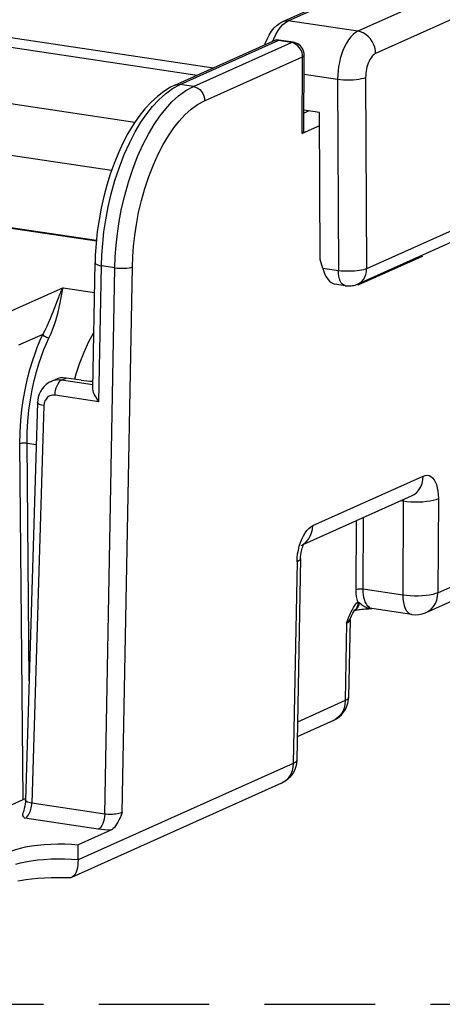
# Model space of a CAD drawing. Header units: millimetres. Extents: x 0 to 210, y 0 to 297.
# Tile 36 of 43: x 105 to 112, y 208 to 225. Entities that reach past the tile are written whole.
import ezdxf

# ---------------------------------------------------------------- set-up
doc = ezdxf.new("R2010")
doc.units = ezdxf.units.MM
doc.header["$LTSCALE"] = 19.36
doc.linetypes.add('PHANTOM', pattern=[0.8, 0.45, -0.05, 0.1, -0.05, 0.1, -0.05])
doc.layers.get('0').update_dxf_attribs({"linetype": 'CONTINUOUS'})
doc.layers.add('DEFAULT_3', color=7, linetype='PHANTOM')

msp = doc.modelspace()

# ---------------------------------------------------------------- linework, layer by layer
at = {"color": 9, "linetype": 'Continuous'}
for p, q in [((121.927184, 229.705509), (110.810642, 224.722099)), ((122.238927, 229.315744), (111.122384, 224.332334)), ((92.249052, 226.476129), (108.281905, 224.080351)), ((92.181558, 226.317179), (107.999104, 223.953575)), ((122.53792, 225.750793), (110.962947, 220.561874)), ((106.905269, 223.123541), (90.519425, 225.572065)), ((109.591041, 224.904343), (111.326546, 225.682349)), ((109.498625, 224.839608), (109.544441, 224.877602)), ((109.544441, 224.877602), (109.591041, 224.904343)), ((110.810642, 224.722099), (109.591041, 224.904343)), ((106.497577, 222.282939), (90.159456, 224.724332)), ((107.698061, 223.78938), (109.41305, 224.558189)), ((107.931854, 223.754445), (109.646843, 224.523253)), ((109.321285, 224.546293), (109.338154, 224.590488)), ((109.646843, 224.523253), (109.41305, 224.558189)), ((109.677577, 224.515941), (109.646843, 224.523253)), ((109.680013, 224.528462), (109.680096, 224.528449)), ((109.832783, 224.343127), (109.821264, 224.376745)), ((108.126693, 223.505152), (109.841682, 224.273961)), ((109.834984, 222.930063), (109.841682, 224.273961)), ((110.454701, 223.873765), (109.870128, 223.961117)), ((110.454701, 223.873765), (110.47122, 220.527773)), ((110.946428, 223.907866), (110.962947, 220.561874)), ((107.565613, 223.717546), (107.698061, 223.78938)), ((107.931854, 223.754445), (107.698061, 223.78938)), ((99.727636, 222.023237), (106.230606, 221.051504)), ((106.276452, 218.232973), (106.320485, 220.61452)), ((106.554278, 220.579584), (106.320485, 220.61452)), ((106.377364, 211.011133), (106.554278, 220.579584)), ((106.684904, 211.038151), (106.861608, 220.595208)), ((110.47122, 220.527773), (110.194501, 220.569123)), ((105.646795, 220.229971), (104.425008, 219.682039)), ((105.646795, 220.229971), (106.198423, 220.147542)), ((105.294561, 219.412086), (104.869526, 219.221548)), ((105.621835, 218.612518), (105.573124, 218.616383)), ((105.621835, 218.612518), (105.700208, 218.647652)), ((106.168531, 218.530826), (105.621835, 218.612518)), ((106.276452, 218.232973), (105.509344, 218.347602)), ((112.212479, 214.888796), (120.199237, 218.469162)), ((105.313121, 218.164422), (105.102371, 211.201655)), ((104.948456, 211.264342), (104.893437, 217.498011)), ((105.053119, 213.342536), (105.016364, 217.506917)), ((105.016364, 217.506917), (105.178434, 217.482699)), ((110.02096, 216.064452), (111.956772, 216.932252)), ((111.566392, 216.502709), (111.606048, 216.496783)), ((111.606048, 216.496783), (111.597821, 214.846169)), ((112.220707, 216.53941), (112.212479, 214.888796)), ((110.781855, 214.941204), (110.787898, 216.153719)), ((110.904786, 214.949729), (110.911063, 216.208933)), ((109.815411, 215.717765), (109.858695, 215.741403)), ((109.858695, 215.741403), (109.905041, 215.778102)), ((109.748484, 215.498248), (109.756361, 215.566733)), ((109.744942, 215.429555), (109.679635, 211.897399)), ((109.744942, 215.429555), (109.748484, 215.498248)), ((111.597821, 214.846169), (110.904786, 214.949729)), ((110.67217, 214.5024), (110.683944, 214.529214)), ((110.755939, 214.583932), (110.732364, 214.574723)), ((112.00688, 214.542088), (112.006924, 214.542107)), ((110.614059, 214.354806), (110.588987, 212.998789)), ((110.649344, 214.446884), (110.660681, 214.474976)), ((110.660681, 214.474976), (110.67217, 214.5024)), ((110.6752, 214.424994), (110.678169, 214.431598)), ((110.588987, 212.998789), (109.752281, 212.623704)), ((109.679635, 211.897399), (105.910708, 210.207835)), ((109.48028, 211.553547), (109.474036, 211.55069)), ((106.377364, 211.011133), (105.102371, 211.201655)), ((106.264874, 210.746217), (104.979809, 210.938243))]:
    msp.add_line(p, q, dxfattribs=at)
at = {"color": 7, "linetype": 'Continuous'}
for p, q in [((109.499002, 224.892324), (111.234507, 225.670329)), ((122.384051, 225.482375), (110.808748, 220.293308)), ((107.606021, 223.777361), (109.374149, 224.569991)), ((109.388628, 224.572003), (109.398632, 224.568638)), ((109.680096, 224.528449), (109.388708, 224.571991)), ((109.398632, 224.568638), (109.41305, 224.558189)), ((109.865277, 222.987954), (109.871841, 224.304799)), ((109.960619, 223.327457), (109.866759, 223.28538)), ((110.138528, 223.300872), (109.867039, 223.34144)), ((110.151248, 220.724268), (110.138528, 223.300872)), ((110.139684, 223.066657), (109.834984, 222.930063)), ((99.760889, 222.028433), (106.231664, 221.06151)), ((110.194501, 220.569123), (110.151248, 220.724268)), ((111.934456, 220.779317), (110.809456, 220.274993)), ((111.929731, 220.795832), (111.934456, 220.779317)), ((111.934456, 220.779317), (111.934676, 220.798048)), ((106.167428, 218.471189), (106.208014, 220.666262)), ((110.590077, 220.265354), (110.407708, 220.292605)), ((110.809671, 220.293298), (110.809456, 220.274993)), ((105.437546, 218.588385), (105.516478, 218.623769)), ((105.963252, 218.608346), (105.700208, 218.647652)), ((105.200715, 218.218812), (104.989964, 211.256045)), ((112.00688, 214.542088), (119.993638, 218.122453)), ((109.865367, 215.74016), (111.751173, 216.585544)), ((109.805188, 215.485193), (109.73988, 211.952999)), ((110.763963, 214.589973), (110.766689, 214.593011)), ((110.766689, 214.593011), (110.769735, 214.596136)), ((111.756296, 214.507657), (111.057494, 214.612078)), ((110.674351, 214.412984), (110.649232, 213.054389)), ((110.678186, 214.431627), (110.687755, 214.454082)), ((110.383388, 212.65208), (109.747535, 212.367035)), ((109.474036, 211.55069), (105.795773, 209.90177)), ((102.664683, 210.240555), (104.948456, 211.264342)), ((106.486585, 210.730614), (105.914137, 210.473992)), ((105.910762, 210.213509), (105.910708, 210.207835)), ((104.899484, 209.84424), (104.858282, 209.836863))]:
    msp.add_line(p, q, dxfattribs=at)
for points in [[(109.182194, 224.48394), (109.189952, 224.508005), (109.220542, 224.58294), (109.257411, 224.655074), (109.299554, 224.720901), (109.34618, 224.778622), (109.396083, 224.826819), (109.447015, 224.86431), (109.499002, 224.892324)], [(109.374178, 224.569983), (109.385733, 224.572271), (109.388628, 224.572003)], [(109.871841, 224.304854), (109.870172, 224.333292), (109.864632, 224.362426), (109.855273, 224.390668), (109.842195, 224.417558), (109.825577, 224.442592), (109.805653, 224.465309), (109.78274, 224.485245), (109.757213, 224.50199), (109.729545, 224.51517), (109.700271, 224.524485), (109.680013, 224.528462)], [(107.606049, 223.777373), (107.530013, 223.73971), (107.415009, 223.668909), (107.301006, 223.581573), (107.189353, 223.478361), (107.080991, 223.360111), (106.976816, 223.227933), (106.877912, 223.083624), (106.784589, 222.928144), (106.697439, 222.763093), (106.616584, 222.58925), (106.54227, 222.407637), (106.474765, 222.21929), (106.41432, 222.025255), (106.361174, 221.826599), (106.315566, 221.624404), (106.277691, 221.419734), (106.247752, 221.213652), (106.225919, 221.007176), (106.212357, 220.8013), (106.208013, 220.666258)], [(110.590075, 220.265354), (110.611539, 220.262737), (110.6322, 220.261294), (110.653433, 220.260873), (110.674871, 220.26153), (110.696177, 220.263276), (110.717848, 220.266218), (110.739677, 220.270444), (110.762163, 220.276219), (110.785436, 220.28384), (110.808756, 220.293312)], [(105.437556, 218.58839), (105.397866, 218.567731), (105.354189, 218.537408), (105.314876, 218.501225), (105.28065, 218.459879), (105.252047, 218.414087), (105.229503, 218.364694), (105.213297, 218.312492), (105.203598, 218.258215), (105.200714, 218.218807)], [(106.276452, 218.232973), (106.245181, 218.275843), (106.219559, 218.317426), (106.198981, 218.356595), (106.183536, 218.39294), (106.173256, 218.426095), (106.168076, 218.455462), (106.167481, 218.471199)], [(109.805188, 215.485193), (109.805305, 215.49031), (109.806947, 215.521323), (109.810246, 215.553181), (109.815073, 215.584876), (109.821233, 215.615583), (109.828451, 215.644483), (109.836368, 215.670904), (109.844605, 215.694304), (109.852722, 215.714249), (109.860324, 215.730611), (109.86702, 215.743291), (109.872376, 215.752246), (109.875568, 215.757013)], [(110.687755, 214.454082), (110.699762, 214.480828), (110.711541, 214.505325), (110.72298, 214.527355), (110.733855, 214.546599), (110.743973, 214.562903), (110.753042, 214.576108), (110.760746, 214.586149), (110.763963, 214.589973)], [(110.756187, 214.580207), (110.759866, 214.581015), (110.780383, 214.584943), (110.802921, 214.588706)], [(110.802921, 214.588706), (110.827337, 214.592263), (110.853433, 214.595579), (110.881034, 214.598637), (110.909964, 214.601431), (110.94017, 214.603974), (110.971773, 214.606299), (111.004367, 214.608406), (111.037781, 214.610329), (111.057555, 214.611372)], [(111.756296, 214.507657), (111.816135, 214.502765), (111.876086, 214.505881), (111.936102, 214.517212), (111.993666, 214.536416), (112.006924, 214.542107)], [(110.674346, 214.412995), (110.674537, 214.416576), (110.67648, 214.426854), (110.678158, 214.431572)], [(110.383388, 212.65208), (110.433915, 212.678703), (110.481069, 212.711835), (110.523699, 212.750825), (110.561276, 212.795351), (110.593149, 212.845016), (110.618456, 212.898953), (110.636535, 212.95625), (110.646836, 213.015595), (110.649235, 213.054564)], [(109.73988, 211.952999), (109.735391, 211.897376), (109.724041, 211.842698), (109.705875, 211.789528), (109.681245, 211.739072), (109.650672, 211.692274), (109.614662, 211.649763), (109.573817, 211.612143), (109.528772, 211.579916), (109.48028, 211.553547), (109.474008, 211.550678)], [(104.989964, 211.25605), (104.988314, 211.225518), (104.984209, 211.18673)], [(104.984209, 211.18673), (104.977861, 211.147602), (104.969455, 211.109272), (104.959326, 211.072822), (104.947908, 211.03921), (104.939023, 211.016828)], [(104.939169, 211.016823), (104.936324, 211.0024), (104.940055, 210.987274), (104.94908, 210.97146), (104.962198, 210.955136), (104.979809, 210.938243)], [(106.684904, 211.038151), (106.665227, 210.992026), (106.645601, 210.948538), (106.626099, 210.907449), (106.6065, 210.869472), (106.586558, 210.835114), (106.566429, 210.804758), (106.546079, 210.778885), (106.525831, 210.757714), (106.506039, 210.741671), (106.486585, 210.730614)], [(104.615234, 210.238749), (104.615786, 210.247024), (104.627335, 210.278512), (104.653962, 210.309065), (104.695156, 210.338511), (104.750994, 210.36664), (104.819753, 210.392781), (104.899981, 210.416223), (104.99093, 210.436882), (105.092287, 210.454565), (105.201306, 210.468895), (105.315465, 210.479427), (105.433781, 210.486179), (105.55533, 210.489017), (105.67741, 210.487951), (105.796636, 210.482938), (105.914137, 210.473992)], [(105.910708, 210.207835), (105.909138, 210.160622), (105.904977, 210.114726), (105.897981, 210.070952), (105.887882, 210.029978), (105.874558, 209.992686), (105.857669, 209.959791), (105.837034, 209.932207), (105.812448, 209.910995), (105.795733, 209.901752)], [(105.745827, 209.892163), (105.67668, 209.893943), (105.557285, 209.894762), (105.438179, 209.892745), (105.320899, 209.887939), (105.206894, 209.880455), (105.097738, 209.870487), (104.994744, 209.858288), (104.899484, 209.84424)], [(105.795733, 209.901752), (105.783757, 209.897207), (105.751733, 209.892111), (105.745751, 209.89214)]]:
    msp.add_lwpolyline(points, dxfattribs=at)
at = {"color": 9, "linetype": 'Continuous'}
for points in [[(109.499002, 224.892324), (109.502579, 224.893874), (109.530828, 224.902704), (109.560559, 224.906223), (109.591041, 224.904343)], [(109.338154, 224.590488), (109.373448, 224.665384), (109.412403, 224.732599), (109.454364, 224.791001), (109.498625, 224.839608)], [(110.810642, 224.722099), (110.76767, 224.697837), (110.725791, 224.664345), (110.685682, 224.622506), (110.647509, 224.572762), (110.611257, 224.515008), (110.578154, 224.451223), (110.548914, 224.383384), (110.523919, 224.313468), (110.503647, 224.244722), (110.487095, 224.175659), (110.473965, 224.105978), (110.463936, 224.033532), (110.457179, 223.955389), (110.454701, 223.873765)], [(111.122384, 224.332334), (111.117977, 224.38688), (111.106128, 224.441123), (111.087123, 224.493749), (111.061423, 224.543485), (111.029651, 224.589126), (110.992574, 224.629567), (110.951092, 224.663828), (110.906209, 224.691079), (110.859011, 224.710661), (110.810642, 224.722099)], [(109.646843, 224.523253), (109.664059, 224.528411), (109.680013, 224.528462)], [(109.762201, 224.463838), (109.735987, 224.485856), (109.707542, 224.50337), (109.677577, 224.515941)], [(109.821264, 224.376745), (109.80538, 224.408591), (109.785526, 224.437866), (109.762201, 224.463838)], [(109.841682, 224.273961), (109.839646, 224.308577), (109.832783, 224.343127)], [(109.841682, 224.273961), (109.856616, 224.282495), (109.866662, 224.291659), (109.871455, 224.301252), (109.871841, 224.304799)], [(111.122384, 224.332334), (111.100777, 224.320008), (111.080017, 224.303449), (111.060032, 224.282536), (111.041041, 224.257632), (111.023072, 224.228672), (111.006628, 224.196824), (110.992213, 224.162869), (110.979842, 224.127896), (110.969839, 224.093555), (110.961785, 224.058939), (110.955319, 224.024065), (110.95059, 223.987818), (110.94763, 223.948946), (110.946428, 223.907866)], [(110.946428, 223.907866), (110.914429, 223.896476), (110.875544, 223.886401), (110.83073, 223.877889), (110.781089, 223.87115), (110.727844, 223.86635), (110.672306, 223.863606), (110.615842, 223.862987), (110.559841, 223.864507), (110.505683, 223.868129), (110.454701, 223.873765)], [(106.320485, 220.61452), (106.3274, 220.806119), (106.341882, 221.004776), (106.364204, 221.207675), (106.395496, 221.419113), (106.43789, 221.644006), (106.491705, 221.875634), (106.557407, 222.110426), (106.634179, 222.341875), (106.720871, 222.564948), (106.814941, 222.773221), (106.912428, 222.960273), (107.012676, 223.12767), (107.112914, 223.273522), (107.216159, 223.403977), (107.325035, 223.521865), (107.44065, 223.626637), (107.565613, 223.717546)], [(106.554278, 220.579584), (106.561302, 220.77318), (106.576025, 220.973656), (106.598719, 221.178328), (106.630429, 221.390955), (106.67314, 221.615995), (106.727041, 221.846725), (106.792361, 222.079289), (106.868328, 222.307929), (106.953842, 222.52805), (107.04656, 222.733804), (107.142809, 222.91922), (107.242142, 223.085976), (107.342174, 223.232415), (107.44575, 223.364097), (107.555438, 223.483547), (107.672156, 223.589824), (107.798227, 223.681859), (107.931854, 223.754445)], [(107.606049, 223.777373), (107.624082, 223.784162), (107.660359, 223.790907), (107.698061, 223.78938)], [(107.931854, 223.754445), (107.970181, 223.744472), (108.007011, 223.726397), (108.040904, 223.700927), (108.070537, 223.669057), (108.094751, 223.632031), (108.112601, 223.591297), (108.123389, 223.548446), (108.126693, 223.505152)], [(106.861608, 220.595208), (106.868006, 220.773137), (106.881889, 220.956389), (106.902711, 221.144089), (106.932113, 221.338859), (106.971602, 221.545211), (107.021047, 221.756593), (107.081311, 221.969664), (107.15092, 222.17931), (107.229662, 222.380725), (107.314611, 222.569649), (107.402927, 222.739507), (107.494133, 222.892437), (107.58578, 223.02714), (107.680942, 223.147357), (107.781562, 223.257308), (107.888593, 223.354256), (108.003837, 223.436705), (108.126693, 223.505152)], [(106.208013, 220.666258), (106.208494, 220.662241), (106.215679, 220.651056), (106.231213, 220.640296), (106.254499, 220.630373), (106.284642, 220.62167), (106.320485, 220.61452)], [(106.554278, 220.579584), (106.594452, 220.574261), (106.637405, 220.570972), (106.681487, 220.569843), (106.725003, 220.570917), (106.766281, 220.574154), (106.803734, 220.579428), (106.835921, 220.586537), (106.861608, 220.595208)], [(110.962947, 220.561874), (110.937535, 220.552505), (110.907652, 220.544018), (110.87389, 220.536542), (110.83672, 220.530156), (110.796667, 220.52494), (110.754238, 220.520961), (110.710221, 220.518297), (110.664409, 220.516975), (110.616616, 220.517112), (110.567844, 220.518868), (110.518953, 220.522389), (110.47122, 220.527773)], [(110.808756, 220.293312), (110.843722, 220.312689), (110.878711, 220.34119), (110.908491, 220.376202), (110.932319, 220.416849), (110.949596, 220.462113), (110.959892, 220.510862), (110.962947, 220.561874)], [(110.590075, 220.265354), (110.587389, 220.265803), (110.562754, 220.274655), (110.540053, 220.29163), (110.519852, 220.316304), (110.502659, 220.348059), (110.488902, 220.386099), (110.478927, 220.429473), (110.472983, 220.477095), (110.47122, 220.527773)], [(105.550625, 220.007076), (105.561989, 220.036742), (105.572463, 220.063716), (105.582194, 220.088261), (105.591269, 220.110637), (105.599786, 220.131053), (105.607741, 220.149563), (105.615407, 220.166788), (105.622945, 220.183105), (105.630565, 220.198896), (105.638531, 220.214618), (105.646795, 220.229971)], [(105.629981, 220.147452), (105.633367, 220.165346), (105.63665, 220.182202), (105.639917, 220.198418), (105.64332, 220.214447), (105.646795, 220.229971)], [(105.401025, 219.347528), (105.437746, 219.430783), (105.469795, 219.510016), (105.496617, 219.585788), (105.519171, 219.656556), (105.537959, 219.721258), (105.553553, 219.780104), (105.566582, 219.832749), (105.577454, 219.880204), (105.586817, 219.923102), (105.594807, 219.961848), (105.601788, 219.996848), (105.607865, 220.028499), (105.629981, 220.147452)], [(105.294561, 219.412086), (105.334487, 219.48717), (105.36941, 219.559424), (105.400754, 219.628417), (105.42847, 219.692975), (105.452754, 219.752224), (105.474187, 219.806226), (105.492918, 219.854733), (105.550625, 220.007076)], [(104.893437, 217.498011), (104.896623, 217.702037), (104.907883, 217.901963), (104.927741, 218.099056), (104.954622, 218.289513), (104.987517, 218.470083), (105.025256, 218.640366), (105.066654, 218.798858), (105.110742, 218.945621), (105.156434, 219.080121), (105.202898, 219.202644), (105.248791, 219.313313), (105.294561, 219.412086)], [(105.016364, 217.506917), (105.01895, 217.702366), (105.030017, 217.895367), (105.048925, 218.084994), (105.07474, 218.268044), (105.106269, 218.441792), (105.142466, 218.605431), (105.182211, 218.757926), (105.224506, 218.898969), (105.268399, 219.02837), (105.312989, 219.146126), (105.357408, 219.252328), (105.401025, 219.347528)], [(105.401025, 219.347528), (105.379969, 219.352139), (105.358412, 219.360087), (105.337797, 219.37084), (105.319507, 219.383678), (105.304765, 219.397741), (105.294561, 219.412086)], [(106.185447, 219.445759), (106.175067, 219.429124), (106.08894, 219.267549), (106.009446, 219.093282), (105.93748, 218.908403), (105.873194, 218.713199), (105.849137, 218.625398)], [(105.573124, 218.616383), (105.525227, 218.613372), (105.47868, 218.603505), (105.437581, 218.588401)], [(105.509344, 218.347602), (105.511755, 218.390675), (105.518326, 218.433919), (105.528808, 218.475699), (105.542807, 218.514437), (105.559792, 218.548668), (105.579123, 218.577098), (105.600067, 218.598653), (105.621835, 218.612518)], [(105.509344, 218.347602), (105.484799, 218.349505), (105.461018, 218.348018), (105.437744, 218.343012), (105.415744, 218.334874), (105.39558, 218.323664), (105.377596, 218.310245), (105.362462, 218.295376), (105.349757, 218.279431), (105.339421, 218.263207), (105.331036, 218.246197), (105.324108, 218.228363), (105.318809, 218.209098), (105.315148, 218.187707), (105.313121, 218.164422)], [(105.313121, 218.164422), (105.277296, 218.172126), (105.247168, 218.181362), (105.223894, 218.191775), (105.208369, 218.202965), (105.201189, 218.214502), (105.200714, 218.218807)], [(105.016364, 217.506917), (104.994662, 217.508888), (104.971373, 217.509429), (104.948083, 217.508501), (104.92638, 217.506169), (104.907741, 217.502591), (104.893437, 217.498011)], [(111.751173, 216.585544), (111.794506, 216.609203), (111.840852, 216.645903), (111.880568, 216.691084), (111.912693, 216.743653), (111.93645, 216.802337), (111.951262, 216.865715), (111.956772, 216.932252)], [(111.956772, 216.932252), (111.991729, 216.943531), (112.025524, 216.945897), (112.058456, 216.93926), (112.089629, 216.923894), (112.118358, 216.899866), (112.144312, 216.867707), (112.167052, 216.827671), (112.186215, 216.780656), (112.201342, 216.727283), (112.212283, 216.668639), (112.2187, 216.606176), (112.220707, 216.53941)], [(111.605733, 216.520345), (111.605944, 216.518312), (111.606245, 216.513757), (111.606379, 216.50939), (111.60638, 216.505136), (111.606267, 216.500916), (111.606048, 216.496783)], [(111.606048, 216.496783), (111.669776, 216.488099), (111.737473, 216.482252), (111.807474, 216.479386), (111.878054, 216.479571), (111.947477, 216.482802), (112.014033, 216.489001), (112.076084, 216.498014), (112.132102, 216.50962), (112.180709, 216.523533), (112.220707, 216.53941)], [(109.805398, 215.76763), (109.829167, 215.828487), (109.856177, 215.884691), (109.885862, 215.935284), (109.917772, 215.979174), (109.951303, 216.015797), (109.985604, 216.044106), (110.02096, 216.064452)], [(109.905041, 215.778102), (109.944757, 215.823284), (109.976882, 215.875853), (110.000639, 215.934537), (110.015451, 215.997915), (110.02096, 216.064452)], [(109.756361, 215.566733), (109.768701, 215.635641), (109.78512, 215.703079), (109.805398, 215.76763)], [(109.805187, 215.485155), (109.804577, 215.479725), (109.795369, 215.462091), (109.775326, 215.445229), (109.744942, 215.429555)], [(110.904786, 214.949729), (110.883082, 214.95231), (110.859792, 214.953264), (110.836501, 214.952525), (110.814796, 214.950144), (110.796158, 214.946282), (110.781855, 214.941204)], [(110.808229, 214.725983), (110.796772, 214.773169), (110.788557, 214.824767), (110.783585, 214.880779), (110.781855, 214.941204)], [(110.987832, 214.650939), (110.969704, 214.673373), (110.953469, 214.700345), (110.93931, 214.731559), (110.927299, 214.767005), (110.917588, 214.806706), (110.910417, 214.850512), (110.906041, 214.898377), (110.904786, 214.949729)], [(112.212479, 214.888796), (112.172339, 214.872871), (112.12354, 214.858925), (112.067282, 214.8473), (112.004984, 214.83829), (111.938229, 214.832118), (111.868642, 214.828929), (111.797809, 214.8288), (111.727811, 214.83173), (111.66066, 214.837584), (111.597821, 214.846169)], [(112.006924, 214.542107), (112.049389, 214.565211), (112.095919, 214.601839), (112.13582, 214.64701), (112.168131, 214.699661), (112.192035, 214.758495), (112.206937, 214.822053), (112.212479, 214.888796)], [(110.73626, 214.631249), (110.751489, 214.655706), (110.768298, 214.679736), (110.787276, 214.70314), (110.808229, 214.725983)], [(110.832648, 214.715498), (110.82562, 214.680514), (110.814016, 214.648969), (110.798192, 214.62183), (110.778634, 214.599928), (110.763167, 214.589027)], [(110.808227, 214.725991), (110.809953, 214.692268), (110.805656, 214.660561), (110.795464, 214.631841), (110.779691, 214.606987), (110.769735, 214.596136)], [(110.808228, 214.725991), (110.811698, 214.726096), (110.81547, 214.725419), (110.819518, 214.723979), (110.823767, 214.721822), (110.828139, 214.718993), (110.83262, 214.715517)], [(110.83262, 214.715517), (110.846536, 214.704133), (110.861168, 214.692675), (110.876351, 214.681149), (110.891965, 214.669935), (110.907916, 214.659301), (110.924118, 214.649434), (110.94051, 214.640513), (110.956997, 214.632686), (110.973483, 214.626067), (110.989888, 214.620691), (111.006082, 214.616586), (111.022125, 214.613699), (111.037931, 214.61201), (111.053834, 214.611463), (111.057532, 214.611561)], [(111.597821, 214.846169), (111.601001, 214.780235), (111.609553, 214.718478), (111.623269, 214.662392), (111.641817, 214.613337), (111.664747, 214.5725), (111.691504, 214.540871), (111.721441, 214.519214), (111.756296, 214.507657)], [(110.683944, 214.529214), (110.696206, 214.555691), (110.708972, 214.581595), (110.722178, 214.606665), (110.73626, 214.631249)], [(111.02913, 214.620559), (111.007741, 214.633227), (110.987832, 214.650939)], [(111.057494, 214.612078), (111.051691, 214.613115), (111.02913, 214.620559)], [(110.614059, 214.354806), (110.626135, 214.386963), (110.63793, 214.41771), (110.649344, 214.446884)], [(110.614059, 214.354824), (110.639881, 214.368494), (110.65868, 214.382839), (110.670201, 214.397613), (110.67435, 214.412911)], [(110.614514, 214.355031), (110.635992, 214.373389), (110.652927, 214.391274), (110.665802, 214.408453), (110.6752, 214.424994)], [(110.588987, 212.998789), (110.583477, 212.932252), (110.568665, 212.868874), (110.544909, 212.81019), (110.512783, 212.757621), (110.473067, 212.71244), (110.426721, 212.67574), (110.383388, 212.65208)], [(110.649232, 213.054389), (110.648545, 213.048595), (110.639106, 213.030965), (110.619029, 213.014243), (110.588987, 212.998789)], [(109.73988, 211.952999), (109.73927, 211.947569), (109.730061, 211.929935), (109.710019, 211.913073), (109.679635, 211.897399)], [(109.679635, 211.897399), (109.674263, 211.831748), (109.659716, 211.768769), (109.636131, 211.709949), (109.604043, 211.657066), (109.564366, 211.61167), (109.518002, 211.574764)], [(105.102371, 211.201655), (105.073296, 211.207685), (105.047706, 211.214738), (105.026229, 211.22264), (105.009396, 211.231197), (104.997619, 211.240198), (104.99119, 211.249421), (104.989964, 211.256045)], [(104.979809, 210.938243), (104.995362, 210.947216), (105.010819, 210.960122), (105.025911, 210.976739), (105.0403, 210.996712), (105.053796, 211.019782), (105.065835, 211.044906), (105.076008, 211.070718), (105.084473, 211.09698), (105.091244, 211.123179), (105.096465, 211.149361), (105.100192, 211.175706), (105.102371, 211.201655)], [(106.377364, 211.011133), (106.374953, 210.968059), (106.368382, 210.924815), (106.357899, 210.883034), (106.343901, 210.844297), (106.326915, 210.810066), (106.307585, 210.781636), (106.286641, 210.760082), (106.264874, 210.746217)], [(106.684904, 211.038151), (106.667569, 211.031062), (106.647064, 211.024683), (106.623793, 211.01907), (106.598449, 211.014356), (106.571847, 211.010618), (106.544362, 211.007837), (106.516491, 211.006011), (106.488418, 211.005112), (106.460457, 211.005136), (106.432545, 211.006102), (106.404585, 211.008096), (106.377364, 211.011133)], [(106.486585, 210.730614), (106.430701, 210.73155), (106.375121, 210.734463), (106.319845, 210.739352), (106.264874, 210.746217)], [(104.819154, 210.131782), (104.899579, 210.15531), (104.990754, 210.176047), (105.091242, 210.193666), (105.199464, 210.20789), (105.313714, 210.218495), (105.432196, 210.225314), (105.553044, 210.22824), (105.674357, 210.227227), (105.794225, 210.222291), (105.910762, 210.213509)]]:
    msp.add_lwpolyline(points, dxfattribs=at)
at = {"color": 7, "linetype": 'Continuous'}
for centre, major_axis, ratio, start_param, end_param in [((109.641209, 223.175484), (-0.205153, 0.23823), 0.378236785, -3.25378639, -2.731434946), ((110.364512, 220.640307), (-0.079962, 0.34644), 0.512911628, -4.624733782, -3.34090667), ((105.703154, 218.214306), (-0.192535, 0.406764), 0.833019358, -0.509162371, -0.017209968), ((106.143214, 218.689052), (0.360004, -0.000009), 0.258857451, -2.094260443, -1.496888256), ((105.0264, 211.252689), (0.090003, -0.000004), 0.258861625, 8.26589894, 8.90116329), ((105.582559, 222.583282), (0.839386, 71.264129), 0.006751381, -1.745176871, -1.741466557)]:
    msp.add_ellipse(centre, major_axis=major_axis, ratio=ratio, start_param=start_param, end_param=end_param, dxfattribs=at)
at = {"layer": 'DEFAULT_3', "color": 7, "linetype": 'PHANTOM'}
msp.add_line((50.128636, 207.68), (150.128636, 207.68), dxfattribs=at)

doc.saveas('drawing.dxf')
